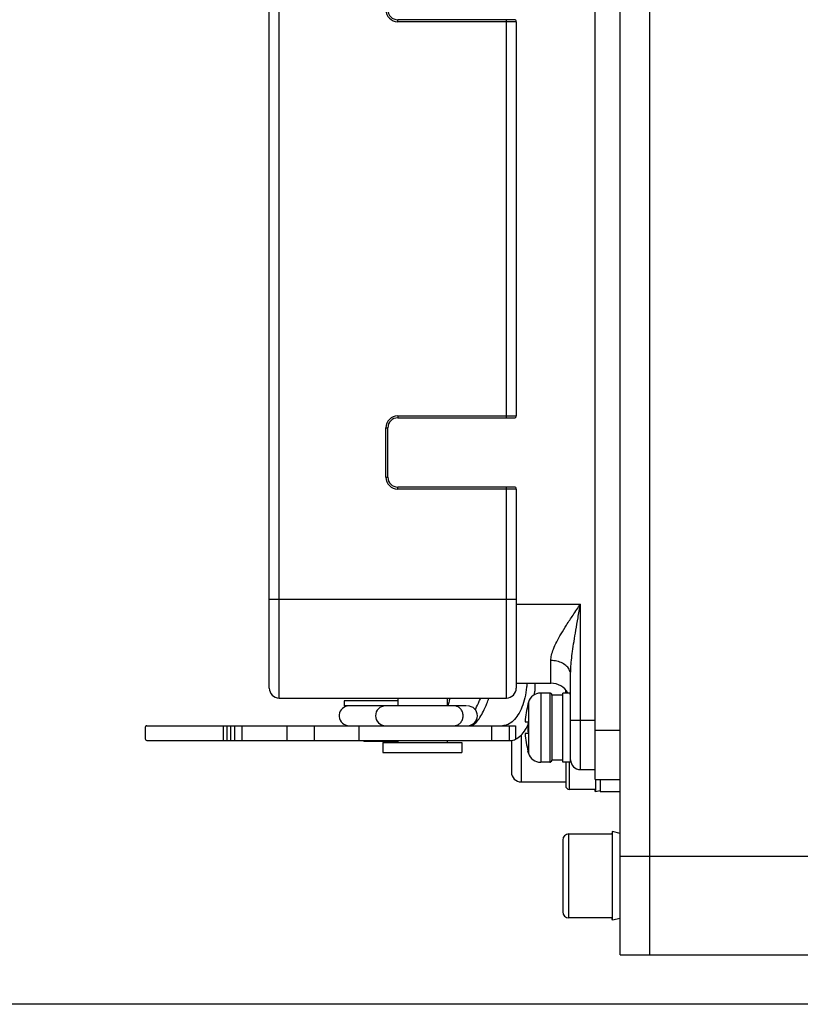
# Model space of a CAD drawing. Header units: millimetres. Extents: x 0 to 1189, y 0 to 841.
# Tile 56 of 88: x 513 to 529, y 440 to 460. Entities that reach past the tile are written whole.
import ezdxf

# ---------------------------------------------------------------- set-up
doc = ezdxf.new("R2010")
doc.units = ezdxf.units.MM
doc.header["$LTSCALE"] = 65.395
doc.layers.get('0').update_dxf_attribs({"linetype": 'CONTINUOUS'})
doc.layers.add('02___PRT_ALL_AXES', color=7, linetype='CONTINUOUS')
doc.styles.get("Standard").update_dxf_attribs({"font": 'txt', "width": 0.7})
doc.dimstyles.new('DIMSTYLE_5', dxfattribs={"dimtxt": 3.5, "dimasz": 3, "dimexe": 0.18, "dimexo": 0.0625, "dimgap": 0.09, "dimtad": 1, "dimlfac": 5, "dimdsep": 46, "dimtxsty": 'Standard', "dimblk": '_FILLED', "dimblk1": '_FILLED', "dimblk2": '_FILLED', "dimcen": 0.09, "dimclrt": 5, "dimadec": 0, "dimazin": 0, "dimtp": 0.01, "dimtm": 0.01, "dimtfac": 1, "dimtofl": 0, "dimtmove": 0, "dimatfit": 3, "dimldrblk": '_FILLED', "dimfxl": 1, "dimtolj": 1, "dimarcsym": 0})

# ---------------------------------------------------------------- blocks, each defined once
blk = doc.blocks.new('_FILLED')
at = {"color": 0, "linetype": 'ByBlock'}
blk.add_solid([(0, 0), (-1, 0.1167), (-1, -0.1167)], dxfattribs=at)
blk = doc.blocks.new('*D15')
at = {"color": 2, "linetype": 'Continuous'}
for p, q in [((813.541, 710.934), (386.998, 710.934)), ((388.998, 710.934), (388.998, 575.684)), ((388.998, 440.434), (388.998, 575.684)), ((553.498, 440.434), (386.998, 440.434))]:
    blk.add_line(p, q, dxfattribs=at)
at = {"color": 2, "linetype": 'Continuous', "xscale": 3, "yscale": 3, "zscale": 3}
for p, rotation in [((388.998, 710.934), 90), ((388.998, 440.434), 270)]:
    blk.add_blockref('_FILLED', p, dxfattribs=dict(at, rotation=rotation))
blk = doc.blocks.new('*D21')
at = {"color": 2, "linetype": 'Continuous'}
for p, q in [((619.322, 535.134), (428.528, 535.134)), ((430.528, 535.134), (430.528, 487.784)), ((430.528, 440.434), (430.528, 487.784)), ((553.498, 440.434), (428.528, 440.434))]:
    blk.add_line(p, q, dxfattribs=at)
at = {"color": 2, "linetype": 'Continuous', "xscale": 3, "yscale": 3, "zscale": 3}
for p, rotation in [((430.528, 535.134), 90), ((430.528, 440.434), 270)]:
    blk.add_blockref('_FILLED', p, dxfattribs=dict(at, rotation=rotation))

msp = doc.modelspace()

# ---------------------------------------------------------------- linework, layer by layer
at = {"color": 7, "linetype": 'Continuous'}
for p, q in [((525.8223, 471.3872), (525.8223, 441.4345)), ((525.2223, 441.4345), (525.2223, 471.2345)), ((524.7223, 444.9845), (524.7223, 467.6845)), ((518.1223, 446.8345), (518.1223, 465.8345)), ((523.0823, 460.3645), (520.7223, 460.3645)), ((523.1223, 460.3245), (523.1223, 452.3445)), ((520.7223, 452.3045), (523.0823, 452.3045)), ((520.5223, 451.1045), (520.5223, 452.1045)), ((523.0823, 450.9045), (520.7223, 450.9045)), ((523.1223, 450.8645), (523.1223, 446.8345)), ((524.2223, 445.3346), (524.2223, 447.1062)), ((523.1223, 446.9345), (523.8223, 446.9345)), ((523.4948, 446.9345), (523.4948, 446.7745)), ((518.3223, 446.6345), (522.9223, 446.6345)), ((523.8023, 446.7345), (523.6165, 446.7345)), ((523.8423, 446.6945), (523.8423, 445.3745)), ((524.0623, 446.6945), (523.8423, 446.6945)), ((524.196, 446.7345), (524.0623, 446.7345)), ((524.0623, 445.3346), (524.0623, 446.7344)), ((522.1135, 446.4745), (520.4844, 446.4745)), ((523.3673, 446.5488), (523.3575, 446.5145)), ((523.3575, 446.5145), (523.3616, 446.5145)), ((515.6404, 446.0745), (523.1083, 446.0745)), ((517.1886, 446.0745), (517.1886, 445.7745)), ((518.481, 446.0745), (518.481, 445.7745)), ((519.0343, 446.0745), (519.0343, 445.7745)), ((522.9588, 446.1008), (522.9561, 446.0996)), ((523.3003, 446.1545), (523.3616, 446.1545)), ((515.6077, 446.0145), (515.6077, 445.8345)), ((523.3616, 445.9145), (523.3003, 445.9145)), ((515.6404, 445.7745), (523.0174, 445.7745)), ((523.0223, 445.7745), (523.0223, 445.1345)), ((523.3673, 445.5202), (523.3575, 445.5545)), ((523.3616, 445.5545), (523.3575, 445.5545)), ((523.8023, 445.3345), (523.6165, 445.3345)), ((524.0623, 445.3791), (523.8423, 445.3791)), ((524.0623, 445.3745), (523.8423, 445.3745)), ((524.2223, 445.3345), (524.0623, 445.3345)), ((524.1223, 445.3345), (524.1223, 444.8595)), ((524.4223, 445.1845), (524.7223, 445.1845)), ((523.2223, 444.9345), (524.1223, 444.9345)), ((524.7223, 444.9845), (525.2223, 444.9845)), ((524.8223, 444.9845), (524.8223, 444.7345)), ((524.7129, 444.7845), (524.1973, 444.7845)), ((525.2223, 444.7345), (524.8223, 444.7345)), ((524.1873, 443.8845), (525.0545, 443.8845)), ((524.0623, 443.7595), (524.0623, 442.3095)), ((525.0545, 442.1845), (524.1873, 442.1845)), ((525.2223, 441.4345), (541.5223, 441.4345))]:
    msp.add_line(p, q, dxfattribs=at)
at = {"color": 9, "linetype": 'Continuous'}
for p, q in [((518.3223, 446.6345), (518.3223, 466.0345)), ((520.7223, 460.3245), (520.7223, 460.3645)), ((523.1223, 460.3245), (520.7223, 460.3245)), ((522.9223, 452.3045), (522.9223, 460.3645)), ((520.7223, 452.3445), (520.7223, 452.3045)), ((520.7223, 452.3445), (523.1223, 452.3445)), ((520.4823, 451.1045), (520.4823, 452.1045)), ((520.4823, 452.1045), (520.5223, 452.1045)), ((520.4823, 451.1045), (520.5223, 451.1045)), ((520.7223, 450.8645), (520.7223, 450.9045)), ((523.1223, 450.8645), (520.7223, 450.8645)), ((522.9223, 446.6345), (522.9223, 450.9045)), ((518.1223, 448.6345), (523.1223, 448.6345)), ((523.1223, 448.5345), (524.4223, 448.5345)), ((524.4223, 445.1845), (524.4223, 448.5345)), ((523.8223, 446.9345), (523.8223, 447.3919)), ((523.6165, 446.7345), (523.6165, 445.3345)), ((523.8023, 446.7345), (523.8023, 445.3345)), ((524.1223, 446.7345), (524.1223, 446.7944)), ((523.3673, 446.5488), (523.3673, 446.49)), ((523.3673, 446.49), (523.3673, 445.5791)), ((517.2651, 446.0745), (517.2651, 445.7745)), ((517.3385, 446.0745), (517.3385, 445.7745)), ((517.4225, 445.7745), (517.4225, 446.0745)), ((517.5727, 445.7745), (517.5727, 446.0745)), ((519.9336, 446.0745), (519.9336, 445.7745)), ((522.6181, 446.0745), (522.6181, 445.7745)), ((522.9773, 446.0745), (522.9773, 445.7745)), ((523.1083, 446.0745), (523.1083, 445.8006)), ((524.2223, 446.1845), (524.7223, 446.1845)), ((523.2223, 445.8863), (523.2223, 444.9345)), ((524.7223, 445.9845), (525.2223, 445.9845)), ((523.3673, 445.5791), (523.3673, 445.5202)), ((524.1973, 444.7845), (524.1973, 445.3345)), ((524.1873, 442.1845), (524.1873, 443.8845)), ((525.2223, 443.4345), (525.8223, 443.4345)), ((525.8223, 443.4345), (541.5223, 443.4343))]:
    msp.add_line(p, q, dxfattribs=at)
for centre, start, end in [((520.7223, 460.5645), 180, 270), ((520.7223, 452.1045), 90, 180), ((520.7223, 451.1045), 180, 270)]:
    msp.add_arc(centre, 0.24, start, end, dxfattribs=at)
at = {"color": 7, "linetype": 'Continuous'}
for centre, radius, start, end in [((520.7223, 460.5645), 0.2, 180, 270), ((523.0823, 460.3245), 0.04, 0, 90), ((520.7223, 452.1045), 0.2, 90, 180), ((523.0823, 452.3445), 0.04, 270, 360), ((520.7223, 451.1045), 0.2, 180, 270), ((523.0823, 450.8645), 0.04, 0, 90), ((518.3223, 446.8345), 0.2, 180, 270), ((522.9223, 446.8345), 0.2, 270, 360), ((523.8223, 446.5345), 0.4, 30, 90), ((523.6165, 446.4745), 0.26, 90, 163.39845), ((523.8023, 446.6945), 0.04, 0, 90), ((519.7366, 446.2745), 0.2, 100, 270), ((520.4723, 446.2745), 0.2, 90, 270), ((522.1346, 446.2745), 0.2, 270, 90), ((525.0923, 446.0345), 1.796, 164.49864, 176.16891), ((525.0923, 446.0345), 1.7348, 176.0336, 183.9664), ((525.0923, 446.0345), 1.796, 183.83109, 195.50136), ((523.6165, 445.5945), 0.26, 196.60155, 270), ((523.8023, 445.3745), 0.04, 270, 360), ((524.4223, 445.3845), 0.2, 180, 270), ((523.2223, 445.1345), 0.2, 180, 270), ((524.1973, 444.8595), 0.075, 180, 270), ((524.1873, 443.7595), 0.125, 90, 180), ((524.1873, 442.3095), 0.125, 180, 270)]:
    msp.add_arc(centre, radius, start, end, dxfattribs=at)
at = {"color": 9, "linetype": 'Continuous'}
for points, start_tangent, end_tangent in [([(523.8223, 447.3919), (523.8356, 447.5002), (523.8753, 447.6264), (523.9399, 447.7698), (524.0281, 447.9311), (524.1388, 448.1114), (524.2708, 448.312), (524.4223, 448.5345)], (-0.0002764, 1), (0.5650872, 0.8250312)), ([(524.2223, 447.1062), (524.2267, 447.2417), (524.24, 447.3994), (524.2615, 447.5787), (524.2909, 447.7804), (524.3278, 448.0057), (524.3718, 448.2564), (524.4223, 448.5345)], (-0.0000117, 1), (0.1795394, 0.9837508)), ([(524.2223, 447.1062), (524.2027, 447.1945), (524.1459, 447.2741), (524.0574, 447.3373), (523.9459, 447.3779), (523.8223, 447.3919)], (0, 1), (-1, -0.0000059)), ([(521.7746, 446.6339), (521.7623, 446.5684), (521.7329, 446.4729)], (-0.1439352, -0.9895871), (-0.3613846, -0.9324168)), ([(522.2907, 446.3983), (522.3002, 446.4172), (522.373, 446.5683), (522.4032, 446.6342)], (0.4506257, 0.892713), (0.4119918, 0.9111876)), ([(522.3841, 446.2376), (522.387, 446.2422), (522.4571, 446.3673), (522.526, 446.52), (522.5696, 446.634)], (0.5414018, 0.840764), (0.3373664, 0.9413734)), ([(522.045, 446.2745), (522.0318, 446.351), (521.9943, 446.4159), (521.9381, 446.4593), (521.8718, 446.4745)], (0, 1), (-1, 0)), ([(521.8718, 446.0745), (521.9381, 446.0897), (521.9943, 446.1331), (522.0318, 446.1979), (522.045, 446.2745)], (1, 0), (0, 1)), ([(522.25, 446.0916), (522.3173, 446.1487), (522.3841, 446.2376)], (0.8678646, 0.4968007), (0.5414018, 0.840764)), ([(522.1732, 446.0745), (522.216, 446.0788), (522.25, 446.0916)], (1, 0.0000932), (0.8679731, 0.4966113)), ([(522.25, 446.0916), (522.2145, 446.0933)], (-0.9989587, -0.0456229), (-0.9899693, 0.1412824))]:
    msp.add_spline(points, degree=3, dxfattribs=dict(at, start_tangent=start_tangent, end_tangent=end_tangent))
at = {"color": 7, "linetype": 'Continuous'}
for points, start_tangent, end_tangent in [([(523.3399, 446.9343), (523.3323, 446.852), (523.2953, 446.6406), (523.2357, 446.451), (523.1566, 446.2926), (523.0618, 446.1735), (522.9588, 446.1008)], (-0.0706843, -0.9974987), (-0.9071688, -0.4207669)), ([(523.4934, 446.6982), (523.4948, 446.7745)], (0.0381782, 0.9992709), (0, 1)), ([(524.2223, 446.6742), (524.2149, 446.7135), (524.2019, 446.7318), (524.1982, 446.7303)], (0, 1), (-0.8138073, -0.5811348)), ([(515.6404, 446.0745), (515.619, 446.0614), (515.6109, 446.042), (515.6077, 446.0145)], (-1, 0), (0, -1)), ([(522.9561, 446.0996), (522.8448, 446.0745)], (-0.9112311, -0.4118954), (-1, 0)), ([(523.1083, 445.8006), (523.2134, 445.8751), (523.3077, 445.9945), (523.3628, 446.0975)], (0.9064439, 0.4223262), (0.4176914, 0.9085889)), ([(515.6077, 445.8345), (515.6108, 445.8071), (515.619, 445.7877), (515.6404, 445.7745)], (0, -1), (1, 0)), ([(523.0174, 445.7745), (523.0571, 445.7809), (523.1083, 445.8006)], (1, 0), (0.9064439, 0.4223262))]:
    msp.add_spline(points, degree=3, dxfattribs=dict(at, start_tangent=start_tangent, end_tangent=end_tangent))
at = {"layer": '02___PRT_ALL_AXES', "color": 7, "linetype": 'Continuous'}
for p, q in [((520.7223, 446.6345), (520.7223, 446.4745)), ((521.7223, 446.6345), (521.7223, 446.4745)), ((519.6366, 446.5745), (519.6366, 446.4745)), ((520.7223, 446.5745), (519.6366, 446.5745)), ((520.4723, 446.4745), (519.6366, 446.4745)), ((520.0366, 445.7745), (520.0366, 445.7545)), ((520.7223, 445.7545), (520.0367, 445.7545)), ((520.4223, 445.7345), (520.4223, 445.5345)), ((520.4223, 445.7345), (522.0223, 445.7345)), ((520.7223, 445.7745), (520.7223, 445.7345)), ((521.7223, 445.7745), (521.7223, 445.7345)), ((522.0223, 445.7345), (522.0223, 445.5345)), ((520.4223, 445.5345), (522.0223, 445.5345)), ((524.7252, 444.9845), (524.7252, 444.7345)), ((524.7252, 444.7345), (524.7129, 444.7845)), ((524.8223, 444.7583), (524.7252, 444.7345)), ((525.0673, 443.9345), (525.0545, 443.8845)), ((525.0673, 442.1345), (525.0673, 443.9345)), ((525.2223, 443.8945), (525.0673, 443.9345)), ((525.0673, 442.1345), (525.0545, 442.1845)), ((525.2223, 442.1744), (525.0673, 442.1345))]:
    msp.add_line(p, q, dxfattribs=at)

# ---------------------------------------------------------------- dimensions: what is measured, and where the dimension line sits
at = {"color": 2, "linetype": 'Continuous'}
for base, p1, p2, angle, picture, middle in [((388.9982, 440.4345), (813.5406, 710.9345), (553.4976, 440.4345), 270, '*D15', (388.1232, 568.3345)), ((430.5279, 535.1345), (553.4976, 440.4345), (619.3223, 535.1345), 90, '*D21', (429.6529, 481.6595))]:
    dim = msp.add_linear_dim(base=base, p1=p1, p2=p2, angle=angle, dimstyle='DIMSTYLE_5', dxfattribs=at)
    dim.commit()
    dim.dimension.update_dxf_attribs({"geometry": picture, "text_midpoint": middle, "dimtype": 160})

doc.saveas('drawing.dxf')
